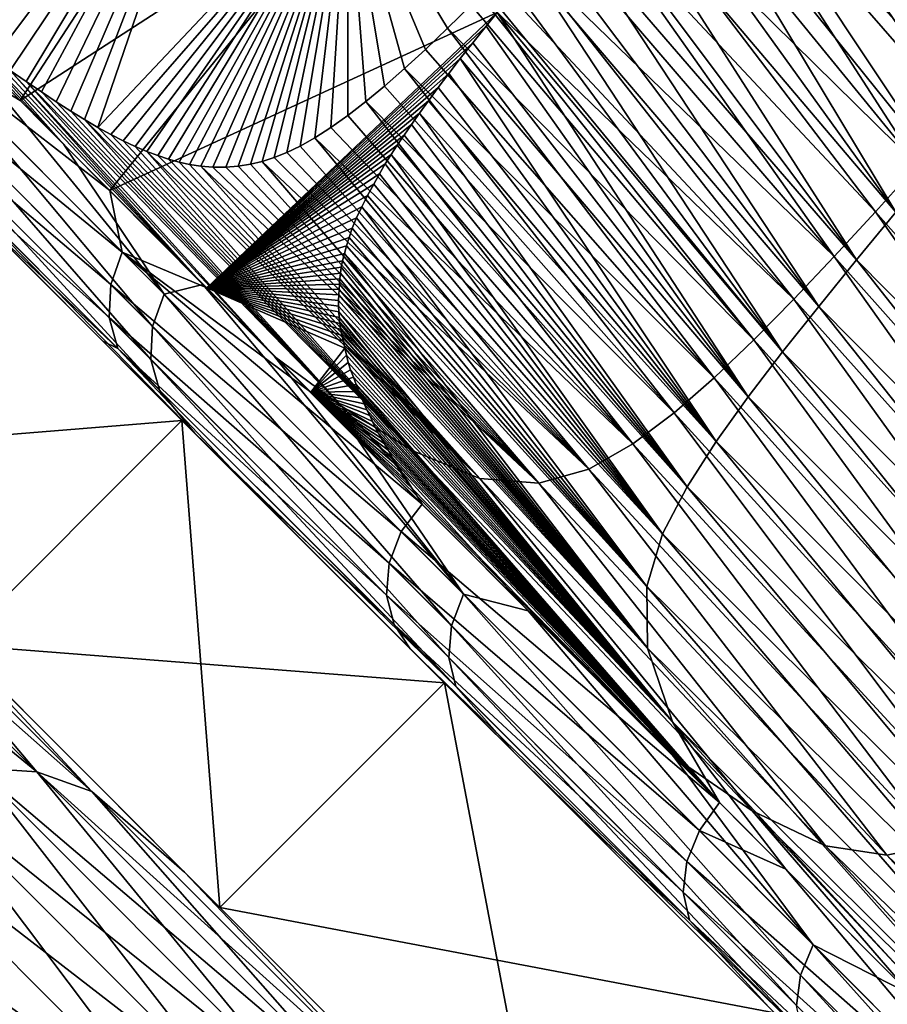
# Model space of a CAD drawing. Header units: metres. Extents: x -42 to 163, y -93 to 90.
# Tile 178 of 232: x 48.35 to 50.61, y 50.58 to 53.14. Entities that reach past the tile are written whole.
import ezdxf

# ---------------------------------------------------------------- set-up
doc = ezdxf.new("R2010")
doc.units = ezdxf.units.M
doc.layers.add('solid_500770_SW0001', color=7, linetype='CONTINUOUS')

msp = doc.modelspace()

# ---------------------------------------------------------------- linework, layer by layer
at = {"layer": 'solid_500770_SW0001'}
for points in [[(48.626926, 54.132664, 6.167136), (47.955746, 53.335155, 6.248568), (48.14883, 53.141293, 6.943874)], [(48.196075, 53.107204, 7.080703), (48.626926, 54.132664, 6.167136), (48.14883, 53.141293, 6.943874)], [(48.196075, 53.107204, 7.080703), (48.897724, 53.862049, 7.148263), (48.626926, 54.132664, 6.167136)], [(50.243298, 53.930901, -9.21601), (50.330818, 54.032917, -9.232261), (50.959389, 53.035015, -10.957453)], [(50.330818, 54.032917, -9.232261), (51.074516, 53.172268, -10.98075), (50.959389, 53.035015, -10.957453)], [(50.915588, 53.021175, 10.918392), (50.244858, 53.960011, 9.187172), (50.14772, 53.850735, 9.16561)], [(50.915588, 53.021175, 10.918392), (51.032253, 53.155079, 10.945775), (50.244858, 53.960011, 9.187172)], [(50.162704, 53.836792, -9.201814), (50.243298, 53.930901, -9.21601), (50.847427, 52.901215, -10.936235)], [(50.243298, 53.930901, -9.21601), (50.959389, 53.035015, -10.957453), (50.847427, 52.901215, -10.936235)], [(48.196075, 53.107204, 7.080703), (48.24184, 53.07436, 7.210086), (48.897724, 53.862049, 7.148263)], [(48.24184, 53.07436, 7.210086), (48.286007, 53.042877, 7.332103), (48.897724, 53.862049, 7.148263)], [(48.286007, 53.042877, 7.332103), (48.328781, 53.012749, 7.447495), (48.897724, 53.862049, 7.148263)], [(48.328781, 53.012749, 7.447495), (48.370167, 52.984024, 7.556533), (48.897724, 53.862049, 7.148263)], [(48.370167, 52.984024, 7.556533), (48.410206, 52.956692, 7.659614), (48.897724, 53.862049, 7.148263)], [(48.410206, 52.956692, 7.659614), (48.448967, 52.930935, 7.756853), (48.897724, 53.862049, 7.148263)], [(48.448967, 52.930935, 7.756853), (48.486423, 52.90686, 7.848304), (48.897724, 53.862049, 7.148263)], [(48.486423, 52.90686, 7.848304), (48.522511, 52.884689, 7.933809), (48.897724, 53.862049, 7.148263)], [(48.522511, 52.884689, 7.933809), (48.557278, 52.864422, 8.013669), (48.897724, 53.862049, 7.148263)], [(48.557278, 52.864422, 8.013669), (49.206818, 53.553181, 8.10267), (48.897724, 53.862049, 7.148263)], [(50.801495, 52.891468, 10.891844), (50.14772, 53.850735, 9.16561), (50.055561, 53.747765, 9.14519)], [(50.801495, 52.891468, 10.891844), (50.915588, 53.021175, 10.918392), (50.14772, 53.850735, 9.16561)], [(48.934681, 53.825119, -7.270049), (48.35495, 52.934338, -7.605365), (48.141678, 53.148464, -6.919215)], [(48.934681, 53.825119, -7.270049), (49.247208, 53.512817, -8.217343), (48.35495, 52.934338, -7.605365)], [(50.087746, 53.7491, -9.189326), (50.162704, 53.836792, -9.201814), (50.847427, 52.901215, -10.936235)], [(50.689869, 52.766064, 10.865971), (50.055561, 53.747765, 9.14519), (49.968098, 53.650806, 9.125771)], [(50.017967, 53.667278, -9.178409), (50.087746, 53.7491, -9.189326), (50.738686, 52.770809, -10.917245)], [(50.689869, 52.766064, 10.865971), (50.801495, 52.891468, 10.891844), (50.055561, 53.747765, 9.14519)], [(50.087746, 53.7491, -9.189326), (50.847427, 52.901215, -10.936235), (50.738686, 52.770809, -10.917245)], [(49.952751, 53.590645, -9.168866), (50.017967, 53.667278, -9.178409), (50.633221, 52.643715, -10.900653)], [(50.017967, 53.667278, -9.178409), (50.738686, 52.770809, -10.917245), (50.633221, 52.643715, -10.900653)], [(50.689869, 52.766064, 10.865971), (49.968098, 53.650806, 9.125771), (49.885059, 53.559555, 9.107229)], [(49.891724, 53.518715, -9.160608), (49.952751, 53.590645, -9.168866), (50.633221, 52.643715, -10.900653)], [(50.580582, 52.645103, 10.84056), (49.885059, 53.559555, 9.107229), (49.806095, 53.473728, 9.089305)], [(50.580582, 52.645103, 10.84056), (50.689869, 52.766064, 10.865971), (49.885059, 53.559555, 9.107229)], [(48.557278, 52.864422, 8.013669), (48.590748, 52.846096, 8.088074), (49.206818, 53.553181, 8.10267)], [(48.590748, 52.846096, 8.088074), (48.623001, 52.829636, 8.15741), (49.206818, 53.553181, 8.10267)], [(48.623001, 52.829636, 8.15741), (48.654095, 52.815029, 8.221941), (49.206818, 53.553181, 8.10267)], [(48.654095, 52.815029, 8.221941), (48.684269, 52.802135, 8.282332), (49.206818, 53.553181, 8.10267)], [(48.684269, 52.802135, 8.282332), (48.71331, 52.791039, 8.338288), (49.206818, 53.553181, 8.10267)], [(48.71331, 52.791039, 8.338288), (48.741146, 52.781776, 8.389772), (49.206818, 53.553181, 8.10267)], [(48.741146, 52.781776, 8.389772), (48.768383, 52.77412, 8.438027), (49.206818, 53.553181, 8.10267)], [(48.768383, 52.77412, 8.438027), (48.795944, 52.768085, 8.484405), (49.206818, 53.553181, 8.10267)], [(48.795944, 52.768085, 8.484405), (48.825253, 52.763554, 8.531089), (49.206818, 53.553181, 8.10267)], [(48.825253, 52.763554, 8.531089), (48.856606, 52.761139, 8.577755), (49.206818, 53.553181, 8.10267)], [(48.856606, 52.761139, 8.577755), (48.88982, 52.761044, 8.623928), (49.206818, 53.553181, 8.10267)], [(48.88982, 52.761044, 8.623928), (48.922565, 52.76368, 8.665951), (49.206818, 53.553181, 8.10267)], [(48.922565, 52.76368, 8.665951), (48.95451, 52.768768, 8.703798), (49.206818, 53.553181, 8.10267)], [(48.95451, 52.768768, 8.703798), (48.984867, 52.776054, 8.736764), (49.206818, 53.553181, 8.10267)], [(48.984867, 52.776054, 8.736764), (49.016026, 52.786015, 8.767627), (49.206818, 53.553181, 8.10267)], [(49.016026, 52.786015, 8.767627), (49.048569, 52.799038, 8.796785), (49.206818, 53.553181, 8.10267)], [(49.048569, 52.799038, 8.796785), (49.08382, 52.816074, 8.824996), (49.206818, 53.553181, 8.10267)], [(49.08382, 52.816074, 8.824996), (49.12196, 52.8377, 8.851915), (49.206818, 53.553181, 8.10267)], [(49.12196, 52.8377, 8.851915), (49.163265, 52.86438, 8.877487), (49.206818, 53.553181, 8.10267)], [(49.163265, 52.86438, 8.877487), (49.207333, 52.895718, 8.90171), (49.206818, 53.553181, 8.10267)], [(49.467331, 53.122711, 9.003095), (49.528149, 53.182709, 9.020655), (49.206818, 53.553181, 8.10267)], [(49.409702, 53.067699, 8.984951), (49.467331, 53.122711, 9.003095), (49.206818, 53.553181, 8.10267)], [(49.355087, 53.017567, 8.966022), (49.409702, 53.067699, 8.984951), (49.206818, 53.553181, 8.10267)], [(49.303257, 52.97229, 8.94593), (49.355087, 53.017567, 8.966022), (49.206818, 53.553181, 8.10267)], [(49.254074, 52.931728, 8.924558), (49.303257, 52.97229, 8.94593), (49.206818, 53.553181, 8.10267)], [(49.207333, 52.895718, 8.90171), (49.254074, 52.931728, 8.924558), (49.206818, 53.553181, 8.10267)], [(49.247208, 53.512817, -8.217343), (48.588039, 52.700321, -8.277996), (48.35495, 52.934338, -7.605365)], [(49.247208, 53.512817, -8.217343), (49.596165, 53.163788, -9.134916), (48.588039, 52.700321, -8.277996)], [(49.834621, 53.451172, -9.153564), (49.891724, 53.518715, -9.160608), (50.531197, 52.519764, -10.886821)], [(49.891724, 53.518715, -9.160608), (50.633221, 52.643715, -10.900653), (50.531197, 52.519764, -10.886821)], [(50.473423, 52.528828, 10.815214), (49.806095, 53.473728, 9.089305), (49.731075, 53.393211, 9.071885)], [(50.473423, 52.528828, 10.815214), (50.580582, 52.645103, 10.84056), (49.806095, 53.473728, 9.089305)], [(49.781521, 53.388023, -9.147762), (49.834621, 53.451172, -9.153564), (50.531197, 52.519764, -10.886821)], [(50.473423, 52.528828, 10.815214), (49.731075, 53.393211, 9.071885), (49.659939, 53.317955, 9.054862)], [(49.732208, 53.329029, -9.143106), (49.781521, 53.388023, -9.147762), (50.432835, 52.398735, -10.87621)], [(49.781521, 53.388023, -9.147762), (50.531197, 52.519764, -10.886821), (50.432835, 52.398735, -10.87621)], [(49.686382, 53.27396, -9.139369), (49.732208, 53.329029, -9.143106), (50.432835, 52.398735, -10.87621)], [(50.368122, 52.417549, 10.789441), (49.659939, 53.317955, 9.054862), (49.592354, 53.247829, 9.037842)], [(50.368122, 52.417549, 10.789441), (50.473423, 52.528828, 10.815214), (49.659939, 53.317955, 9.054862)], [(49.643764, 53.222294, -9.136685), (49.686382, 53.27396, -9.139369), (50.338581, 52.280155, -10.869727)], [(49.686382, 53.27396, -9.139369), (50.432835, 52.398735, -10.87621), (50.338581, 52.280155, -10.869727)], [(50.368122, 52.417549, 10.789441), (49.592354, 53.247829, 9.037842), (49.552414, 53.207123, 9.027296)], [(50.264107, 52.311893, 10.762108), (49.552414, 53.207123, 9.027296), (49.528149, 53.182709, 9.020655)], [(50.264107, 52.311893, 10.762108), (50.368122, 52.417549, 10.789441), (49.552414, 53.207123, 9.027296)], [(49.604164, 53.173676, -9.135125), (49.643764, 53.222294, -9.136685), (50.338581, 52.280155, -10.869727)], [(50.264107, 52.311893, 10.762108), (49.528149, 53.182709, 9.020655), (49.467331, 53.122711, 9.003095)], [(48.84037, 52.447006, -8.93537), (48.588039, 52.700321, -8.277996), (49.596165, 53.163788, -9.134916)], [(48.84037, 52.447006, -8.93537), (49.596165, 53.163788, -9.134916), (49.567219, 53.127792, -9.134483)], [(49.567219, 53.127792, -9.134483), (49.596165, 53.163788, -9.134916), (50.249207, 52.163219, -10.868868)], [(49.596165, 53.163788, -9.134916), (49.604164, 53.173676, -9.135125), (50.338581, 52.280155, -10.869727)], [(49.596165, 53.163788, -9.134916), (50.338581, 52.280155, -10.869727), (50.249207, 52.163219, -10.868868)], [(48.028316, 53.134304, -6.701698), (48.620716, 52.54015, -8.498755), (47.999157, 53.048256, -6.685558)], [(48.028316, 53.134304, -6.701698), (48.141678, 53.148464, -6.919215), (48.35495, 52.934338, -7.605365)], [(48.028316, 53.134304, -6.701698), (48.35495, 52.934338, -7.605365), (48.588039, 52.700321, -8.277996)], [(48.028316, 53.134304, -6.701698), (48.588039, 52.700321, -8.277996), (48.620716, 52.54015, -8.498755)], [(48.729725, 52.430729, 8.782233), (48.14883, 53.141293, 6.943874), (48.095943, 53.066315, 6.937353)], [(48.468323, 52.81974, 7.942596), (48.196075, 53.107204, 7.080703), (48.14883, 53.141293, 6.943874)], [(48.729725, 52.430729, 8.782233), (48.468323, 52.81974, 7.942596), (48.14883, 53.141293, 6.943874)], [(48.84037, 52.447006, -8.93537), (49.567219, 53.127792, -9.134483), (49.532768, 53.084496, -9.134675)], [(49.532768, 53.084496, -9.134675), (49.567219, 53.127792, -9.134483), (50.249207, 52.163219, -10.868868)], [(48.468323, 52.81974, 7.942596), (48.24184, 53.07436, 7.210086), (48.196075, 53.107204, 7.080703)], [(50.16058, 52.212715, 10.731651), (49.467331, 53.122711, 9.003095), (49.409702, 53.067699, 8.984951)], [(50.16058, 52.212715, 10.731651), (50.264107, 52.311893, 10.762108), (49.467331, 53.122711, 9.003095)], [(48.830654, 52.45575, 8.912253), (48.286007, 53.042877, 7.332103), (48.24184, 53.07436, 7.210086)], [(48.468323, 52.81974, 7.942596), (48.830654, 52.45575, 8.912253), (48.24184, 53.07436, 7.210086)], [(48.84037, 52.447006, -8.93537), (49.532768, 53.084496, -9.134675), (49.500328, 53.043537, -9.135273)], [(49.500328, 53.043537, -9.135273), (49.532768, 53.084496, -9.134675), (50.249207, 52.163219, -10.868868)], [(47.999157, 53.048256, -6.685558), (48.590553, 52.455761, -8.478216), (47.997036, 52.959568, -6.661001)], [(48.620716, 52.54015, -8.498755), (48.590553, 52.455761, -8.478216), (47.999157, 53.048256, -6.685558)], [(48.699375, 52.346558, 8.760964), (48.095943, 53.066315, 6.937353), (48.066696, 52.980385, 6.920618)], [(48.729725, 52.430729, 8.782233), (48.095943, 53.066315, 6.937353), (48.699375, 52.346558, 8.760964)], [(50.16058, 52.212715, 10.731651), (49.409702, 53.067699, 8.984951), (49.355087, 53.017567, 8.966022)], [(48.830654, 52.45575, 8.912253), (48.328781, 53.012749, 7.447495), (48.286007, 53.042877, 7.332103)], [(48.84037, 52.447006, -8.93537), (49.500328, 53.043537, -9.135273), (49.470211, 53.004826, -9.13677)], [(49.470211, 53.004826, -9.13677), (49.500328, 53.043537, -9.135273), (50.165794, 52.046917, -10.875622)], [(49.500328, 53.043537, -9.135273), (50.249207, 52.163219, -10.868868), (50.165794, 52.046917, -10.875622)], [(49.017132, 52.268517, 9.361201), (48.370167, 52.984024, 7.556533), (48.328781, 53.012749, 7.447495)], [(48.830654, 52.45575, 8.912253), (49.017132, 52.268517, 9.361201), (48.328781, 53.012749, 7.447495)], [(48.84037, 52.447006, -8.93537), (49.470211, 53.004826, -9.13677), (49.442741, 52.96817, -9.139775)], [(50.056412, 52.121471, 10.695586), (49.355087, 53.017567, 8.966022), (49.303257, 52.97229, 8.94593)], [(50.056412, 52.121471, 10.695586), (50.16058, 52.212715, 10.731651), (49.355087, 53.017567, 8.966022)], [(49.442741, 52.96817, -9.139775), (49.470211, 53.004826, -9.13677), (50.165794, 52.046917, -10.875622)], [(48.69503, 52.260761, 8.728776), (48.066696, 52.980385, 6.920618), (48.064419, 52.891933, 6.895174)], [(48.699375, 52.346558, 8.760964), (48.066696, 52.980385, 6.920618), (48.69503, 52.260761, 8.728776)], [(49.193874, 52.13763, 9.712121), (48.410206, 52.956692, 7.659614), (48.370167, 52.984024, 7.556533)], [(49.017132, 52.268517, 9.361201), (49.193874, 52.13763, 9.712121), (48.370167, 52.984024, 7.556533)], [(50.056412, 52.121471, 10.695586), (49.303257, 52.97229, 8.94593), (49.254074, 52.931728, 8.924558)], [(47.997036, 52.959568, -6.661001), (48.586506, 52.369579, -8.447106), (48.022152, 52.876266, -6.630246)], [(48.590553, 52.455761, -8.478216), (48.586506, 52.369579, -8.447106), (47.997036, 52.959568, -6.661001)], [(49.193874, 52.13763, 9.712121), (48.448967, 52.930935, 7.756853), (48.410206, 52.956692, 7.659614)], [(48.84037, 52.447006, -8.93537), (49.442741, 52.96817, -9.139775), (49.417374, 52.933891, -9.143173)], [(49.417374, 52.933891, -9.143173), (49.442741, 52.96817, -9.139775), (50.165794, 52.046917, -10.875622)], [(49.193874, 52.13763, 9.712121), (48.486423, 52.90686, 7.848304), (48.448967, 52.930935, 7.756853)], [(48.84037, 52.447006, -8.93537), (49.417374, 52.933891, -9.143173), (49.394001, 52.901978, -9.146801)], [(49.949337, 52.040813, 10.649242), (49.254074, 52.931728, 8.924558), (49.207333, 52.895718, 8.90171)], [(49.949337, 52.040813, 10.649242), (50.056412, 52.121471, 10.695586), (49.254074, 52.931728, 8.924558)], [(49.394001, 52.901978, -9.146801), (49.417374, 52.933891, -9.143173), (50.165794, 52.046917, -10.875622)], [(49.193874, 52.13763, 9.712121), (48.522511, 52.884689, 7.933809), (48.486423, 52.90686, 7.848304)], [(48.84037, 52.447006, -8.93537), (49.394001, 52.901978, -9.146801), (49.372948, 52.871971, -9.151562)], [(49.949337, 52.040813, 10.649242), (49.207333, 52.895718, 8.90171), (49.163265, 52.86438, 8.877487)], [(49.372948, 52.871971, -9.151562), (49.394001, 52.901978, -9.146801), (50.090637, 51.929283, -10.894008)], [(49.394001, 52.901978, -9.146801), (50.165794, 52.046917, -10.875622), (50.090637, 51.929283, -10.894008)], [(48.232742, 52.645199, -7.138043), (48.022152, 52.876266, -6.630246), (48.608944, 52.289341, -8.408219)], [(48.586506, 52.369579, -8.447106), (48.608944, 52.289341, -8.408219), (48.022152, 52.876266, -6.630246)], [(48.717075, 52.181046, 8.688561), (48.064419, 52.891933, 6.895174), (48.089329, 52.808937, 6.863314)], [(48.69503, 52.260761, 8.728776), (48.064419, 52.891933, 6.895174), (48.717075, 52.181046, 8.688561)], [(49.374973, 52.023945, 10.034629), (48.557278, 52.864422, 8.013669), (48.522511, 52.884689, 7.933809)], [(49.193874, 52.13763, 9.712121), (49.374973, 52.023945, 10.034629), (48.522511, 52.884689, 7.933809)], [(48.84037, 52.447006, -8.93537), (49.372948, 52.871971, -9.151562), (49.353863, 52.843945, -9.156882)], [(49.353863, 52.843945, -9.156882), (49.372948, 52.871971, -9.151562), (50.090637, 51.929283, -10.894008)], [(49.374973, 52.023945, 10.034629), (48.590748, 52.846096, 8.088074), (48.557278, 52.864422, 8.013669)], [(49.374973, 52.023945, 10.034629), (48.623001, 52.829636, 8.15741), (48.590748, 52.846096, 8.088074)], [(48.84037, 52.447006, -8.93537), (49.353863, 52.843945, -9.156882), (49.336277, 52.818333, -9.161644)], [(49.949337, 52.040813, 10.649242), (49.163265, 52.86438, 8.877487), (49.12196, 52.8377, 8.851915)], [(49.336277, 52.818333, -9.161644), (49.353863, 52.843945, -9.156882), (50.090637, 51.929283, -10.894008)], [(48.729725, 52.430729, 8.782233), (48.830654, 52.45575, 8.912253), (48.468323, 52.81974, 7.942596)], [(49.374973, 52.023945, 10.034629), (48.654095, 52.815029, 8.221941), (48.623001, 52.829636, 8.15741)], [(48.84037, 52.447006, -8.93537), (49.336277, 52.818333, -9.161644), (49.320045, 52.793701, -9.167199)], [(49.834728, 51.975025, 10.584132), (49.08382, 52.816074, 8.824996), (49.048569, 52.799038, 8.796785)], [(49.834728, 51.975025, 10.584132), (49.12196, 52.8377, 8.851915), (49.08382, 52.816074, 8.824996)], [(49.834728, 51.975025, 10.584132), (49.949337, 52.040813, 10.649242), (49.12196, 52.8377, 8.851915)], [(49.320045, 52.793701, -9.167199), (49.336277, 52.818333, -9.161644), (50.090637, 51.929283, -10.894008)], [(48.808758, 52.069183, 8.76002), (48.717075, 52.181046, 8.688561), (48.089329, 52.808937, 6.863314)], [(48.808758, 52.069183, 8.76002), (48.089329, 52.808937, 6.863314), (48.137806, 52.740135, 6.825847)], [(49.374973, 52.023945, 10.034629), (48.684269, 52.802135, 8.282332), (48.654095, 52.815029, 8.221941)], [(49.550808, 51.950855, 10.299396), (48.71331, 52.791039, 8.338288), (48.684269, 52.802135, 8.282332)], [(49.374973, 52.023945, 10.034629), (49.550808, 51.950855, 10.299396), (48.684269, 52.802135, 8.282332)], [(49.550808, 51.950855, 10.299396), (48.741146, 52.781776, 8.389772), (48.71331, 52.791039, 8.338288)], [(48.84037, 52.447006, -8.93537), (49.320045, 52.793701, -9.167199), (49.305119, 52.769596, -9.17397)], [(49.834728, 51.975025, 10.584132), (49.048569, 52.799038, 8.796785), (49.016026, 52.786015, 8.767627)], [(49.305119, 52.769596, -9.17397), (49.320045, 52.793701, -9.167199), (50.026756, 51.806328, -10.930771)], [(49.320045, 52.793701, -9.167199), (50.090637, 51.929283, -10.894008), (50.026756, 51.806328, -10.930771)], [(49.550808, 51.950855, 10.299396), (48.768383, 52.77412, 8.438027), (48.741146, 52.781776, 8.389772)], [(49.550808, 51.950855, 10.299396), (48.795944, 52.768085, 8.484405), (48.768383, 52.77412, 8.438027)], [(49.550808, 51.950855, 10.299396), (48.825253, 52.763554, 8.531089), (48.795944, 52.768085, 8.484405)], [(48.84037, 52.447006, -8.93537), (49.305119, 52.769596, -9.17397), (49.290104, 52.744007, -9.18233)], [(49.704651, 51.938595, 10.477262), (48.95451, 52.768768, 8.703798), (48.922565, 52.76368, 8.665951)], [(49.704651, 51.938595, 10.477262), (48.984867, 52.776054, 8.736764), (48.95451, 52.768768, 8.703798)], [(49.834728, 51.975025, 10.584132), (49.016026, 52.786015, 8.767627), (48.984867, 52.776054, 8.736764)], [(49.704651, 51.938595, 10.477262), (49.834728, 51.975025, 10.584132), (48.984867, 52.776054, 8.736764)], [(49.290104, 52.744007, -9.18233), (49.305119, 52.769596, -9.17397), (50.026756, 51.806328, -10.930771)], [(51.471455, 51.638306, 12.45135), (50.689869, 52.766064, 10.865971), (50.580582, 52.645103, 10.84056)], [(48.775917, 52.102024, 6.392742), (48.808758, 52.069183, 8.76002), (48.137806, 52.740135, 6.825847)], [(48.279266, 52.598675, 4.323665), (48.775917, 52.102024, 6.392742), (48.137806, 52.740135, 6.825847)], [(49.704651, 51.938595, 10.477262), (48.856606, 52.761139, 8.577755), (48.825253, 52.763554, 8.531089)], [(49.550808, 51.950855, 10.299396), (49.704651, 51.938595, 10.477262), (48.825253, 52.763554, 8.531089)], [(48.84037, 52.447006, -8.93537), (49.290104, 52.744007, -9.18233), (49.274944, 52.716908, -9.192223)], [(49.704651, 51.938595, 10.477262), (48.88982, 52.761044, 8.623928), (48.856606, 52.761139, 8.577755)], [(49.704651, 51.938595, 10.477262), (48.922565, 52.76368, 8.665951), (48.88982, 52.761044, 8.623928)], [(49.274944, 52.716908, -9.192223), (49.290104, 52.744007, -9.18233), (50.026756, 51.806328, -10.930771)], [(48.84037, 52.447006, -8.93537), (49.274944, 52.716908, -9.192223), (49.259018, 52.687702, -9.203504)], [(49.259018, 52.687702, -9.203504), (49.274944, 52.716908, -9.192223), (50.026756, 51.806328, -10.930771)], [(48.620716, 52.54015, -8.498755), (48.588039, 52.700321, -8.277996), (48.84037, 52.447006, -8.93537)], [(48.84037, 52.447006, -8.93537), (49.259018, 52.687702, -9.203504), (49.243828, 52.658199, -9.216158)], [(49.243828, 52.658199, -9.216158), (49.259018, 52.687702, -9.203504), (50.026756, 51.806328, -10.930771)], [(48.570019, 52.307922, -8.136112), (48.232742, 52.645199, -7.138043), (48.608944, 52.289341, -8.408219)], [(48.279266, 52.598675, -4.323665), (48.232742, 52.645199, -7.138043), (48.570019, 52.307922, -8.136112)], [(48.84037, 52.447006, -8.93537), (49.243828, 52.658199, -9.216158), (49.23016, 52.629292, -9.230205)], [(49.23016, 52.629292, -9.230205), (49.243828, 52.658199, -9.216158), (49.985542, 51.670002, -11.003319)], [(49.243828, 52.658199, -9.216158), (50.026756, 51.806328, -10.930771), (49.985542, 51.670002, -11.003319)], [(51.366798, 51.52449, 12.426135), (50.580582, 52.645103, 10.84056), (50.473423, 52.528828, 10.815214)], [(50.531197, 52.519764, -10.886821), (50.633221, 52.643715, -10.900653), (51.474319, 51.566864, -12.4974)], [(51.366798, 51.52449, 12.426135), (51.471455, 51.638306, 12.45135), (50.580582, 52.645103, 10.84056)], [(48.84037, 52.447006, -8.93537), (49.23016, 52.629292, -9.230205), (49.219135, 52.602673, -9.245197)], [(49.219135, 52.602673, -9.245197), (49.23016, 52.629292, -9.230205), (49.985542, 51.670002, -11.003319)], [(47.694897, 52.014324, -4.323624), (48.279266, 52.598675, -4.323665), (48.775917, 52.102024, -6.392742)], [(48.191566, 51.517658, 6.392773), (48.775917, 52.102024, 6.392742), (48.279266, 52.598675, 4.323665)], [(48.775917, 52.102024, -6.392742), (48.279266, 52.598675, -4.323665), (48.570019, 52.307922, -8.136112)], [(48.84037, 52.447006, -8.93537), (49.219135, 52.602673, -9.245197), (49.210678, 52.578434, -9.260917)], [(49.210678, 52.578434, -9.260917), (49.219135, 52.602673, -9.245197), (49.985542, 51.670002, -11.003319)], [(48.84037, 52.447006, -8.93537), (49.210678, 52.578434, -9.260917), (49.203899, 52.556347, -9.276435)], [(49.203899, 52.556347, -9.276435), (49.210678, 52.578434, -9.260917), (49.985542, 51.670002, -11.003319)], [(48.620716, 52.54015, -8.498755), (49.346363, 51.812393, -10.187615), (48.590553, 52.455761, -8.478216)], [(48.620716, 52.54015, -8.498755), (49.111183, 52.17514, -9.575836), (49.400818, 51.883892, -10.201099)], [(48.620716, 52.54015, -8.498755), (49.400818, 51.883892, -10.201099), (49.346363, 51.812393, -10.187615)], [(48.620716, 52.54015, -8.498755), (48.84037, 52.447006, -8.93537), (49.111183, 52.17514, -9.575836)], [(48.84037, 52.447006, -8.93537), (49.203899, 52.556347, -9.276435), (49.198513, 52.536152, -9.291659)], [(48.84037, 52.447006, -8.93537), (49.198513, 52.536152, -9.291659), (49.194088, 52.517609, -9.306307)], [(49.194088, 52.517609, -9.306307), (49.198513, 52.536152, -9.291659), (49.987446, 51.509045, -11.139227)], [(49.198513, 52.536152, -9.291659), (49.203899, 52.556347, -9.276435), (49.985542, 51.670002, -11.003319)], [(49.198513, 52.536152, -9.291659), (49.985542, 51.670002, -11.003319), (49.987446, 51.509045, -11.139227)], [(48.84037, 52.447006, -8.93537), (49.194088, 52.517609, -9.306307), (49.190666, 52.500595, -9.320539)], [(49.190666, 52.500595, -9.320539), (49.194088, 52.517609, -9.306307), (49.987446, 51.509045, -11.139227)], [(51.264038, 51.416065, 12.400816), (50.473423, 52.528828, 10.815214), (50.368122, 52.417549, 10.789441)], [(50.432835, 52.398735, -10.87621), (50.531197, 52.519764, -10.886821), (51.377346, 51.445839, -12.483914)], [(51.264038, 51.416065, 12.400816), (51.366798, 51.52449, 12.426135), (50.473423, 52.528828, 10.815214)], [(50.531197, 52.519764, -10.886821), (51.474319, 51.566864, -12.4974), (51.377346, 51.445839, -12.483914)], [(48.84037, 52.447006, -8.93537), (49.190666, 52.500595, -9.320539), (49.18821, 52.485035, -9.334398)], [(48.84037, 52.447006, -8.93537), (49.18821, 52.485035, -9.334398), (49.186871, 52.4706, -9.348418)], [(49.186871, 52.4706, -9.348418), (49.18821, 52.485035, -9.334398), (49.987446, 51.509045, -11.139227)], [(49.18821, 52.485035, -9.334398), (49.190666, 52.500595, -9.320539), (49.987446, 51.509045, -11.139227)], [(48.84037, 52.447006, -8.93537), (49.186871, 52.4706, -9.348418), (49.186176, 52.456848, -9.362489)], [(48.84037, 52.447006, -8.93537), (49.186176, 52.456848, -9.362489), (49.185287, 52.443001, -9.376403)], [(49.185287, 52.443001, -9.376403), (49.186176, 52.456848, -9.362489), (49.987446, 51.509045, -11.139227)], [(49.186176, 52.456848, -9.362489), (49.186871, 52.4706, -9.348418), (49.987446, 51.509045, -11.139227)], [(48.590553, 52.455761, -8.478216), (49.314938, 51.730026, -10.162887), (48.586506, 52.369579, -8.447106)], [(48.590553, 52.455761, -8.478216), (49.346363, 51.812393, -10.187615), (49.314938, 51.730026, -10.162887)], [(49.508991, 51.649612, 10.515097), (48.830654, 52.45575, 8.912253), (48.729725, 52.430729, 8.782233)], [(49.508991, 51.649612, 10.515097), (49.017132, 52.268517, 9.361201), (48.830654, 52.45575, 8.912253)], [(48.84037, 52.447006, -8.93537), (49.185287, 52.443001, -9.376403), (49.184368, 52.428883, -9.390549)], [(48.84037, 52.447006, -8.93537), (49.184368, 52.428883, -9.390549), (49.183357, 52.414337, -9.405036)], [(48.84037, 52.447006, -8.93537), (49.183357, 52.414337, -9.405036), (49.183289, 52.399704, -9.420755)], [(48.84037, 52.447006, -8.93537), (49.183289, 52.399704, -9.420755), (49.184029, 52.384926, -9.437603)], [(48.84037, 52.447006, -8.93537), (49.184029, 52.384926, -9.437603), (49.18512, 52.369793, -9.455228)], [(48.84037, 52.447006, -8.93537), (49.18512, 52.369793, -9.455228), (49.186752, 52.354439, -9.47372)], [(48.84037, 52.447006, -8.93537), (49.186752, 52.354439, -9.47372), (49.188992, 52.33894, -9.493059)], [(48.84037, 52.447006, -8.93537), (49.188992, 52.33894, -9.493059), (49.19212, 52.323277, -9.513607)], [(48.84037, 52.447006, -8.93537), (49.19212, 52.323277, -9.513607), (49.196045, 52.307297, -9.5354)], [(48.84037, 52.447006, -8.93537), (49.196045, 52.307297, -9.5354), (49.199821, 52.28994, -9.558414)], [(49.111183, 52.17514, -9.575836), (48.84037, 52.447006, -8.93537), (49.199821, 52.28994, -9.558414)], [(49.184368, 52.428883, -9.390549), (49.185287, 52.443001, -9.376403), (49.987446, 51.509045, -11.139227)], [(48.729725, 52.430729, 8.782233), (48.699375, 52.346558, 8.760964), (49.477188, 51.567577, 10.489531)], [(49.508991, 51.649612, 10.515097), (48.729725, 52.430729, 8.782233), (49.477188, 51.567577, 10.489531)], [(49.183289, 52.399704, -9.420755), (49.183357, 52.414337, -9.405036), (49.987446, 51.509045, -11.139227)], [(49.183357, 52.414337, -9.405036), (49.184368, 52.428883, -9.390549), (49.987446, 51.509045, -11.139227)], [(51.162567, 51.313732, 12.374435), (50.368122, 52.417549, 10.789441), (50.264107, 52.311893, 10.762108)], [(51.162567, 51.313732, 12.374435), (51.264038, 51.416065, 12.400816), (50.368122, 52.417549, 10.789441)], [(49.184029, 52.384926, -9.437603), (49.183289, 52.399704, -9.420755), (49.987446, 51.509045, -11.139227)], [(49.184029, 52.384926, -9.437603), (49.987446, 51.509045, -11.139227), (50.052238, 51.317616, -11.357811)], [(49.18512, 52.369793, -9.455228), (49.184029, 52.384926, -9.437603), (50.052238, 51.317616, -11.357811)], [(50.338581, 52.280155, -10.869727), (50.432835, 52.398735, -10.87621), (51.284569, 51.327774, -12.473896)], [(50.432835, 52.398735, -10.87621), (51.377346, 51.445839, -12.483914), (51.284569, 51.327774, -12.473896)], [(48.586506, 52.369579, -8.447106), (49.314938, 51.730026, -10.162887), (49.308537, 51.646896, -10.125639)], [(48.586506, 52.369579, -8.447106), (49.308537, 51.646896, -10.125639), (48.608944, 52.289341, -8.408219)], [(49.186752, 52.354439, -9.47372), (49.18512, 52.369793, -9.455228), (50.052238, 51.317616, -11.357811)], [(49.188992, 52.33894, -9.493059), (49.186752, 52.354439, -9.47372), (50.052238, 51.317616, -11.357811)], [(48.699375, 52.346558, 8.760964), (48.69503, 52.260761, 8.728776), (49.470245, 51.484978, 10.451022)], [(49.477188, 51.567577, 10.489531), (48.699375, 52.346558, 8.760964), (49.470245, 51.484978, 10.451022)], [(49.19212, 52.323277, -9.513607), (49.188992, 52.33894, -9.493059), (50.052238, 51.317616, -11.357811)], [(48.950031, 51.927906, -9.101491), (48.570019, 52.307922, -8.136112), (48.608944, 52.289341, -8.408219)], [(48.775917, 52.102024, -6.392742), (48.570019, 52.307922, -8.136112), (48.950031, 51.927906, -9.101491)], [(49.196045, 52.307297, -9.5354), (49.19212, 52.323277, -9.513607), (50.052238, 51.317616, -11.357811)], [(49.199821, 52.28994, -9.558414), (49.196045, 52.307297, -9.5354), (50.052238, 51.317616, -11.357811)], [(51.061512, 51.218483, 12.345593), (50.264107, 52.311893, 10.762108), (50.16058, 52.212715, 10.731651)], [(51.061512, 51.218483, 12.345593), (51.162567, 51.313732, 12.374435), (50.264107, 52.311893, 10.762108)], [(48.608944, 52.289341, -8.408219), (49.308537, 51.646896, -10.125639), (49.327728, 51.570389, -10.079185)], [(48.950031, 51.927906, -9.101491), (48.608944, 52.289341, -8.408219), (49.327728, 51.570389, -10.079185)], [(49.111183, 52.17514, -9.575836), (49.199821, 52.28994, -9.558414), (49.203964, 52.271687, -9.582748)], [(49.203964, 52.271687, -9.582748), (49.199821, 52.28994, -9.558414), (50.052238, 51.317616, -11.357811)], [(50.249207, 52.163219, -10.868868), (50.338581, 52.280155, -10.869727), (51.196789, 51.211922, -12.468513)], [(50.338581, 52.280155, -10.869727), (51.284569, 51.327774, -12.473896), (51.196789, 51.211922, -12.468513)], [(48.69503, 52.260761, 8.728776), (48.717075, 52.181046, 8.688561), (49.488789, 51.409176, 10.403005)], [(49.470245, 51.484978, 10.451022), (48.69503, 52.260761, 8.728776), (49.488789, 51.409176, 10.403005)], [(49.234062, 52.05085, 9.848722), (49.193874, 52.13763, 9.712121), (49.017132, 52.268517, 9.361201)], [(49.508991, 51.649612, 10.515097), (49.234062, 52.05085, 9.848722), (49.017132, 52.268517, 9.361201)], [(49.111183, 52.17514, -9.575836), (49.203964, 52.271687, -9.582748), (49.20887, 52.252827, -9.608558)], [(49.111183, 52.17514, -9.575836), (49.20887, 52.252827, -9.608558), (49.214832, 52.233776, -9.63573)], [(49.20887, 52.252827, -9.608558), (49.203964, 52.271687, -9.582748), (50.052238, 51.317616, -11.357811)], [(49.214832, 52.233776, -9.63573), (49.20887, 52.252827, -9.608558), (50.052238, 51.317616, -11.357811)], [(49.111183, 52.17514, -9.575836), (49.214832, 52.233776, -9.63573), (49.221905, 52.214661, -9.664176)], [(49.221905, 52.214661, -9.664176), (49.214832, 52.233776, -9.63573), (50.052238, 51.317616, -11.357811)], [(49.111183, 52.17514, -9.575836), (49.221905, 52.214661, -9.664176), (49.229008, 52.195805, -9.69228)], [(49.229008, 52.195805, -9.69228), (49.221905, 52.214661, -9.664176), (50.052238, 51.317616, -11.357811)], [(50.959641, 51.131866, 12.312188), (50.16058, 52.212715, 10.731651), (50.056412, 52.121471, 10.695586)], [(50.959641, 51.131866, 12.312188), (51.061512, 51.218483, 12.345593), (50.16058, 52.212715, 10.731651)], [(48.808758, 52.069183, 8.76002), (49.488789, 51.409176, 10.403005), (48.717075, 52.181046, 8.688561)], [(49.111183, 52.17514, -9.575836), (49.229008, 52.195805, -9.69228), (49.236092, 52.177563, -9.719613)], [(49.111183, 52.17514, -9.575836), (49.236092, 52.177563, -9.719613), (49.242752, 52.160831, -9.74478)], [(49.111183, 52.17514, -9.575836), (49.387878, 51.904442, -10.166835), (49.400818, 51.883892, -10.201099)], [(49.111183, 52.17514, -9.575836), (49.242752, 52.160831, -9.74478), (49.249748, 52.144928, -9.76939)], [(49.111183, 52.17514, -9.575836), (49.249748, 52.144928, -9.76939), (49.257435, 52.129662, -9.794056)], [(49.111183, 52.17514, -9.575836), (49.257435, 52.129662, -9.794056), (49.264755, 52.11441, -9.818203)], [(49.111183, 52.17514, -9.575836), (49.264755, 52.11441, -9.818203), (49.271801, 52.099239, -9.841867)], [(49.111183, 52.17514, -9.575836), (49.271801, 52.099239, -9.841867), (49.278786, 52.084412, -9.865032)], [(49.111183, 52.17514, -9.575836), (49.278786, 52.084412, -9.865032), (49.286179, 52.069889, -9.888275)], [(49.111183, 52.17514, -9.575836), (49.286179, 52.069889, -9.888275), (49.294403, 52.055878, -9.91186)], [(49.111183, 52.17514, -9.575836), (49.294403, 52.055878, -9.91186), (49.303207, 52.040829, -9.937077)], [(49.111183, 52.17514, -9.575836), (49.303207, 52.040829, -9.937077), (49.312607, 52.024479, -9.964182)], [(49.111183, 52.17514, -9.575836), (49.312607, 52.024479, -9.964182), (49.322628, 52.006092, -9.993922)], [(49.111183, 52.17514, -9.575836), (49.322628, 52.006092, -9.993922), (49.333725, 51.986351, -10.026096)], [(49.111183, 52.17514, -9.575836), (49.333725, 51.986351, -10.026096), (49.346664, 51.965828, -10.060934)], [(49.111183, 52.17514, -9.575836), (49.346664, 51.965828, -10.060934), (49.360447, 51.94508, -10.096743)], [(49.111183, 52.17514, -9.575836), (49.360447, 51.94508, -10.096743), (49.374798, 51.924324, -10.133004)], [(49.111183, 52.17514, -9.575836), (49.374798, 51.924324, -10.133004), (49.387878, 51.904442, -10.166835)], [(49.229008, 52.195805, -9.69228), (50.052238, 51.317616, -11.357811), (50.175053, 51.107162, -11.637237)], [(49.236092, 52.177563, -9.719613), (49.229008, 52.195805, -9.69228), (50.175053, 51.107162, -11.637237)], [(49.242752, 52.160831, -9.74478), (49.236092, 52.177563, -9.719613), (50.175053, 51.107162, -11.637237)], [(49.249748, 52.144928, -9.76939), (49.242752, 52.160831, -9.74478), (50.175053, 51.107162, -11.637237)], [(50.165794, 52.046917, -10.875622), (50.249207, 52.163219, -10.868868), (51.114998, 51.097336, -12.469221)], [(50.249207, 52.163219, -10.868868), (51.196789, 51.211922, -12.468513), (51.114998, 51.097336, -12.469221)], [(50.055943, 51.226292, 11.435578), (49.374973, 52.023945, 10.034629), (49.193874, 52.13763, 9.712121)], [(49.676586, 51.606766, 10.748053), (49.193874, 52.13763, 9.712121), (49.234062, 52.05085, 9.848722)], [(49.676586, 51.606766, 10.748053), (50.055943, 51.226292, 11.435578), (49.193874, 52.13763, 9.712121)], [(49.257435, 52.129662, -9.794056), (49.249748, 52.144928, -9.76939), (50.175053, 51.107162, -11.637237)], [(49.264755, 52.11441, -9.818203), (49.257435, 52.129662, -9.794056), (50.175053, 51.107162, -11.637237)], [(47.694897, 52.014324, -4.323624), (48.775917, 52.102024, -6.392742), (48.191566, 51.517658, -6.392773)], [(48.191566, 51.517658, 6.392773), (48.874897, 50.834328, 8.352391), (48.775917, 52.102024, 6.392742)], [(48.191566, 51.517658, -6.392773), (48.775917, 52.102024, -6.392742), (49.459251, 51.41869, -8.352382)], [(48.775917, 52.102024, -6.392742), (48.950031, 51.927906, -9.101491), (49.370102, 51.507839, -10.027632)], [(49.459251, 51.41869, -8.352382), (48.775917, 52.102024, -6.392742), (49.370102, 51.507839, -10.027632)], [(48.775917, 52.102024, 6.392742), (49.459251, 51.41869, 8.352382), (48.808758, 52.069183, 8.76002)], [(48.874897, 50.834328, 8.352391), (49.459251, 51.41869, 8.352382), (48.775917, 52.102024, 6.392742)], [(49.271801, 52.099239, -9.841867), (49.264755, 52.11441, -9.818203), (50.175053, 51.107162, -11.637237)], [(49.278786, 52.084412, -9.865032), (49.271801, 52.099239, -9.841867), (50.175053, 51.107162, -11.637237)], [(50.854519, 51.056828, 12.270165), (50.056412, 52.121471, 10.695586), (49.949337, 52.040813, 10.649242)], [(50.854519, 51.056828, 12.270165), (50.959641, 51.131866, 12.312188), (50.056412, 52.121471, 10.695586)], [(49.286179, 52.069889, -9.888275), (49.278786, 52.084412, -9.865032), (50.175053, 51.107162, -11.637237)], [(48.808758, 52.069183, 8.76002), (49.641903, 51.236038, 10.566184), (49.488789, 51.409176, 10.403005)], [(49.459251, 51.41869, 8.352382), (49.641903, 51.236038, 10.566184), (48.808758, 52.069183, 8.76002)], [(49.508991, 51.649612, 10.515097), (49.676586, 51.606766, 10.748053), (49.234062, 52.05085, 9.848722)], [(49.294403, 52.055878, -9.91186), (49.286179, 52.069889, -9.888275), (50.175053, 51.107162, -11.637237)], [(49.303207, 52.040829, -9.937077), (49.294403, 52.055878, -9.91186), (50.175053, 51.107162, -11.637237)], [(50.090637, 51.929283, -10.894008), (50.165794, 52.046917, -10.875622), (51.041134, 50.982433, -12.478635)], [(50.165794, 52.046917, -10.875622), (51.114998, 51.097336, -12.469221), (51.041134, 50.982433, -12.478635)], [(49.312607, 52.024479, -9.964182), (49.303207, 52.040829, -9.937077), (50.175053, 51.107162, -11.637237)], [(49.322628, 52.006092, -9.993922), (49.312607, 52.024479, -9.964182), (50.175053, 51.107162, -11.637237)], [(50.259514, 51.085667, 11.729148), (49.550808, 51.950855, 10.299396), (49.374973, 52.023945, 10.034629)], [(50.055943, 51.226292, 11.435578), (50.259514, 51.085667, 11.729148), (49.374973, 52.023945, 10.034629)], [(50.74123, 50.997929, 12.212444), (49.949337, 52.040813, 10.649242), (49.834728, 51.975025, 10.584132)], [(50.74123, 50.997929, 12.212444), (50.854519, 51.056828, 12.270165), (49.949337, 52.040813, 10.649242)], [(49.374798, 51.924324, -10.133004), (49.322628, 52.006092, -9.993922), (50.175053, 51.107162, -11.637237)], [(49.374798, 51.924324, -10.133004), (49.333725, 51.986351, -10.026096), (49.322628, 52.006092, -9.993922)], [(49.374798, 51.924324, -10.133004), (49.346664, 51.965828, -10.060934), (49.333725, 51.986351, -10.026096)], [(50.610264, 50.97007, 12.119378), (49.834728, 51.975025, 10.584132), (49.704651, 51.938595, 10.477262)], [(50.610264, 50.97007, 12.119378), (50.74123, 50.997929, 12.212444), (49.834728, 51.975025, 10.584132)], [(49.374798, 51.924324, -10.133004), (49.360447, 51.94508, -10.096743), (49.346664, 51.965828, -10.060934)], [(50.450275, 50.994469, 11.964052), (49.704651, 51.938595, 10.477262), (49.550808, 51.950855, 10.299396)], [(50.259514, 51.085667, 11.729148), (50.450275, 50.994469, 11.964052), (49.550808, 51.950855, 10.299396)], [(48.950031, 51.927906, -9.101491), (49.327728, 51.570389, -10.079185), (49.370102, 51.507839, -10.027632)], [(49.387878, 51.904442, -10.166835), (49.374798, 51.924324, -10.133004), (50.175053, 51.107162, -11.637237)], [(50.450275, 50.994469, 11.964052), (50.610264, 50.97007, 12.119378), (49.704651, 51.938595, 10.477262)], [(50.026756, 51.806328, -10.930771), (50.090637, 51.929283, -10.894008), (50.978325, 50.86409, -12.50146)], [(50.090637, 51.929283, -10.894008), (51.041134, 50.982433, -12.478635), (50.978325, 50.86409, -12.50146)], [(49.387878, 51.904442, -10.166835), (50.175053, 51.107162, -11.637237), (49.400818, 51.883892, -10.201099)], [(49.346363, 51.812393, -10.187615), (49.400818, 51.883892, -10.201099), (50.175053, 51.107162, -11.637237)], [(48.398354, 51.187592, -8.275876), (48.24173, 51.197914, -8.340775), (47.587132, 51.852512, -6.373473)], [(47.748852, 51.837097, -6.323882), (48.398354, 51.187592, -8.275876), (47.587132, 51.852512, -6.373473)], [(48.398354, 51.187592, 8.275876), (47.748852, 51.837097, 6.323882), (48.24173, 51.197914, 8.340775)], [(47.897991, 51.779911, 6.266118), (47.748852, 51.837097, 6.323882), (48.398354, 51.187592, 8.275876)], [(48.541561, 51.136337, -8.200282), (48.398354, 51.187592, -8.275876), (47.748852, 51.837097, -6.323882)], [(47.897991, 51.779911, -6.266118), (48.541561, 51.136337, -8.200282), (47.748852, 51.837097, -6.323882)], [(49.346363, 51.812393, -10.187615), (50.122406, 51.034534, -11.625201), (49.314938, 51.730026, -10.162887)], [(49.346363, 51.812393, -10.187615), (50.175053, 51.107162, -11.637237), (50.122406, 51.034534, -11.625201)], [(49.985542, 51.670002, -11.003319), (50.026756, 51.806328, -10.930771), (50.932922, 50.735958, -12.547047)], [(50.026756, 51.806328, -10.930771), (50.978325, 50.86409, -12.50146), (50.932922, 50.735958, -12.547047)], [(47.897991, 51.779911, -6.266118), (48.093468, 51.615753, -6.445892), (48.541561, 51.136337, -8.200282)], [(48.541561, 51.136337, 8.200282), (48.093468, 51.615753, 6.445892), (47.897991, 51.779911, 6.266118)], [(48.541561, 51.136337, 8.200282), (47.897991, 51.779911, 6.266118), (48.398354, 51.187592, 8.275876)], [(49.314938, 51.730026, -10.162887), (50.089508, 50.954296, -11.596873), (49.308537, 51.646896, -10.125639)], [(50.122406, 51.034534, -11.625201), (50.089508, 50.954296, -11.596873), (49.314938, 51.730026, -10.162887)], [(49.985542, 51.670002, -11.003319), (50.932922, 50.735958, -12.547047), (50.924351, 50.585453, -12.637582)], [(49.987446, 51.509045, -11.139227), (49.985542, 51.670002, -11.003319), (50.924351, 50.585453, -12.637582)], [(49.308537, 51.646896, -10.125639), (50.080532, 50.874325, -11.554397), (49.327728, 51.570389, -10.079185)], [(50.089508, 50.954296, -11.596873), (50.080532, 50.874325, -11.554397), (49.308537, 51.646896, -10.125639)], [(49.508991, 51.649612, 10.515097), (49.477188, 51.567577, 10.489531), (50.385426, 50.657948, 12.075183)], [(50.418945, 50.737465, 12.104747), (49.676586, 51.606766, 10.748053), (49.508991, 51.649612, 10.515097)], [(50.418945, 50.737465, 12.104747), (49.508991, 51.649612, 10.515097), (50.385426, 50.657948, 12.075183)], [(48.093468, 51.615753, 6.445892), (48.874897, 50.834328, 8.352391), (48.191566, 51.517658, 6.392773)], [(48.093468, 51.615753, 6.445892), (48.782764, 50.926456, 8.423727), (48.874897, 50.834328, 8.352391)], [(48.874897, 50.834328, -8.352391), (48.782764, 50.926456, -8.423727), (48.093468, 51.615753, -6.445892)], [(48.541561, 51.136337, -8.200282), (48.093468, 51.615753, -6.445892), (48.782764, 50.926456, -8.423727)], [(48.191566, 51.517658, -6.392773), (48.874897, 50.834328, -8.352391), (48.093468, 51.615753, -6.445892)], [(48.541561, 51.136337, 8.200282), (48.782764, 50.926456, 8.423727), (48.093468, 51.615753, 6.445892)], [(50.418945, 50.737465, 12.104747), (50.055943, 51.226292, 11.435578), (49.676586, 51.606766, 10.748053)], [(49.370102, 51.507839, -10.027632), (49.327728, 51.570389, -10.079185), (50.096264, 50.801685, -11.501526)], [(50.080532, 50.874325, -11.554397), (50.096264, 50.801685, -11.501526), (49.327728, 51.570389, -10.079185)], [(49.477188, 51.567577, 10.489531), (49.470245, 51.484978, 10.451022), (50.375465, 50.579082, 12.030897)], [(50.385426, 50.657948, 12.075183), (49.477188, 51.567577, 10.489531), (50.375465, 50.579082, 12.030897)], [(48.191566, 51.517658, -6.392773), (49.459251, 51.41869, -8.352382), (48.874897, 50.834328, -8.352391)], [(49.987446, 51.509045, -11.139227), (50.924351, 50.585453, -12.637582), (50.975449, 50.400105, -12.796535)], [(50.052238, 51.317616, -11.357811), (49.987446, 51.509045, -11.139227), (50.975449, 50.400105, -12.796535)], [(49.817154, 51.060787, -10.89123), (49.370102, 51.507839, -10.027632), (50.096264, 50.801685, -11.501526)], [(49.459251, 51.41869, -8.352382), (49.370102, 51.507839, -10.027632), (49.817154, 51.060787, -10.89123)], [(49.470245, 51.484978, 10.451022), (49.488789, 51.409176, 10.403005), (50.389946, 50.507839, 11.975805)], [(50.375465, 50.579082, 12.030897), (49.470245, 51.484978, 10.451022), (50.389946, 50.507839, 11.975805)], [(48.874897, 50.834328, 8.352391), (49.733273, 49.975948, 10.169213), (49.459251, 51.41869, 8.352382)], [(48.874897, 50.834328, -8.352391), (49.459251, 51.41869, -8.352382), (50.317665, 50.560276, -10.169279)], [(49.459251, 51.41869, -8.352382), (49.817154, 51.060787, -10.89123), (50.303436, 50.574505, -11.719915)], [(50.317665, 50.560276, -10.169279), (49.459251, 51.41869, -8.352382), (50.303436, 50.574505, -11.719915)], [(49.459251, 51.41869, 8.352382), (50.317665, 50.560276, 10.169279), (49.641903, 51.236038, 10.566184)], [(49.733273, 49.975948, 10.169213), (50.317665, 50.560276, 10.169279), (49.459251, 51.41869, 8.352382)], [(49.641903, 51.236038, 10.566184), (50.389946, 50.507839, 11.975805), (49.488789, 51.409176, 10.403005)], [(50.052238, 51.317616, -11.357811), (50.975449, 50.400105, -12.796535), (51.099815, 50.180134, -13.028113)], [(50.052238, 51.317616, -11.357811), (51.099815, 50.180134, -13.028113), (50.347569, 50.934151, -11.919991)], [(50.175053, 51.107162, -11.637237), (50.052238, 51.317616, -11.357811), (50.347569, 50.934151, -11.919991)], [(49.641903, 51.236038, 10.566184), (50.624233, 50.253708, 12.21574), (50.389946, 50.507839, 11.975805)], [(50.317665, 50.560276, 10.169279), (50.624233, 50.253708, 12.21574), (49.641903, 51.236038, 10.566184)], [(50.672504, 50.608166, 12.422472), (50.259514, 51.085667, 11.729148), (50.055943, 51.226292, 11.435578)], [(50.418945, 50.737465, 12.104747), (50.672504, 50.608166, 12.422472), (50.055943, 51.226292, 11.435578)], [(48.24173, 51.197914, 8.340775), (48.082382, 51.166595, 8.390546), (48.911083, 50.337894, 10.237263)], [(48.24173, 51.197914, -8.340775), (49.065517, 50.374126, -10.176538), (48.082382, 51.166595, -8.390546)], [(49.065517, 50.374126, 10.176538), (48.24173, 51.197914, 8.340775), (48.911083, 50.337894, 10.237263)], [(48.398354, 51.187592, 8.275876), (48.24173, 51.197914, 8.340775), (49.065517, 50.374126, 10.176538)], [(49.215733, 50.370216, -10.097356), (49.065517, 50.374126, -10.176538), (48.24173, 51.197914, -8.340775)], [(48.398354, 51.187592, -8.275876), (49.215733, 50.370216, -10.097356), (48.24173, 51.197914, -8.340775)], [(49.215733, 50.370216, 10.097356), (48.398354, 51.187592, 8.275876), (49.065517, 50.374126, 10.176538)], [(48.541561, 51.136337, 8.200282), (48.398354, 51.187592, 8.275876), (49.215733, 50.370216, 10.097356)], [(49.351475, 50.326427, -10.005123), (49.215733, 50.370216, -10.097356), (48.398354, 51.187592, -8.275876)], [(48.541561, 51.136337, -8.200282), (49.351475, 50.326427, -10.005123), (48.398354, 51.187592, -8.275876)], [(48.082382, 51.166595, 8.390546), (47.93119, 51.095779, 8.42179), (48.762978, 50.263992, 10.275384)], [(48.082382, 51.166595, -8.390546), (48.911083, 50.337894, -10.237263), (47.93119, 51.095779, -8.42179)], [(48.911083, 50.337894, 10.237263), (48.082382, 51.166595, 8.390546), (48.762978, 50.263992, 10.275384)], [(49.065517, 50.374126, -10.176538), (48.911083, 50.337894, -10.237263), (48.082382, 51.166595, -8.390546)], [(48.541561, 51.136337, -8.200282), (48.782764, 50.926456, -8.423727), (49.351475, 50.326427, -10.005123)], [(49.351475, 50.326427, 10.005123), (48.782764, 50.926456, 8.423727), (48.541561, 51.136337, 8.200282)], [(49.351475, 50.326427, 10.005123), (48.541561, 51.136337, 8.200282), (49.215733, 50.370216, 10.097356)], [(50.122406, 51.034534, -11.625201), (50.175053, 51.107162, -11.637237), (50.347569, 50.934151, -11.919991)], [(48.762978, 50.263992, 10.275384), (47.93119, 51.095779, 8.42179), (47.926331, 50.863651, 8.75175)], [(47.93119, 51.095779, -8.42179), (48.762978, 50.263992, -10.275384), (47.926331, 50.863651, -8.75175)], [(48.911083, 50.337894, -10.237263), (48.762978, 50.263992, -10.275384), (47.93119, 51.095779, -8.42179)], [(51.410114, 49.950912, 13.386374), (50.450275, 50.994469, 11.964052), (50.259514, 51.085667, 11.729148)], [(51.194092, 50.085487, 13.154251), (50.259514, 51.085667, 11.729148), (50.672504, 50.608166, 12.422472)], [(51.194092, 50.085487, 13.154251), (51.410114, 49.950912, 13.386374), (50.259514, 51.085667, 11.729148)], [(50.303436, 50.574505, -11.719915), (49.817154, 51.060787, -10.89123), (50.096264, 50.801685, -11.501526)], [(50.122406, 51.034534, -11.625201), (51.026905, 50.128193, -12.987659), (50.089508, 50.954296, -11.596873)], [(50.122406, 51.034534, -11.625201), (50.347569, 50.934151, -11.919991), (51.026905, 50.128193, -12.987659)], [(51.737148, 49.891495, 13.646568), (50.74123, 50.997929, 12.212444), (50.610264, 50.97007, 12.119378)], [(51.592381, 49.889122, 13.547751), (50.610264, 50.97007, 12.119378), (50.450275, 50.994469, 11.964052)], [(51.410114, 49.950912, 13.386374), (51.592381, 49.889122, 13.547751), (50.450275, 50.994469, 11.964052)], [(50.089508, 50.954296, -11.596873), (50.992214, 50.050415, -12.955891), (50.080532, 50.874325, -11.554397)], [(51.026905, 50.128193, -12.987659), (50.992214, 50.050415, -12.955891), (50.089508, 50.954296, -11.596873)], [(51.592381, 49.889122, 13.547751), (51.737148, 49.891495, 13.646568), (50.610264, 50.97007, 12.119378)], [(48.782764, 50.926456, 8.423727), (49.733273, 49.975948, 10.169213), (48.874897, 50.834328, 8.352391)], [(48.782764, 50.926456, 8.423727), (49.648701, 50.06052, 10.257285), (49.733273, 49.975948, 10.169213)], [(49.733273, 49.975948, -10.169213), (49.648701, 50.06052, -10.257285), (48.782764, 50.926456, -8.423727)], [(49.351475, 50.326427, -10.005123), (48.782764, 50.926456, -8.423727), (49.648701, 50.06052, -10.257285)], [(48.874897, 50.834328, -8.352391), (49.733273, 49.975948, -10.169213), (48.782764, 50.926456, -8.423727)], [(49.351475, 50.326427, 10.005123), (49.648701, 50.06052, 10.257285), (48.782764, 50.926456, 8.423727)], [(51.026905, 50.128193, -12.987659), (50.347569, 50.934151, -11.919991), (51.099815, 50.180134, -13.028113)], [(50.080532, 50.874325, -11.554397), (50.980198, 49.974075, -12.908467), (50.096264, 50.801685, -11.501526)], [(50.992214, 50.050415, -12.955891), (50.980198, 49.974075, -12.908467), (50.080532, 50.874325, -11.554397)], [(47.926331, 50.863651, -8.75175), (48.825783, 49.964203, -10.655456), (47.355736, 50.293056, -8.75175)], [(48.825783, 49.964203, 10.655456), (47.926331, 50.863651, 8.75175), (48.255184, 49.393604, 10.655456)], [(48.762978, 50.263992, 10.275384), (47.926331, 50.863651, 8.75175), (48.825783, 49.964203, 10.655456)], [(48.762978, 50.263992, -10.275384), (48.825783, 49.964203, -10.655456), (47.926331, 50.863651, -8.75175)], [(48.874897, 50.834328, -8.352391), (50.317665, 50.560276, -10.169279), (49.733273, 49.975948, -10.169213)], [(50.303436, 50.574505, -11.719915), (50.096264, 50.801685, -11.501526), (50.991909, 49.905876, -12.849551)], [(50.980198, 49.974075, -12.908467), (50.991909, 49.905876, -12.849551), (50.096264, 50.801685, -11.501526)], [(50.418945, 50.737465, 12.104747), (50.385426, 50.657948, 12.075183), (51.405174, 49.636963, 13.492665)], [(51.440758, 49.713703, 13.525829), (50.672504, 50.608166, 12.422472), (50.418945, 50.737465, 12.104747)], [(51.440758, 49.713703, 13.525829), (50.418945, 50.737465, 12.104747), (51.405174, 49.636963, 13.492665)], [(50.385426, 50.657948, 12.075183), (50.375465, 50.579082, 12.030897), (51.391754, 49.562195, 13.443224)], [(51.405174, 49.636963, 13.492665), (50.385426, 50.657948, 12.075183), (51.391754, 49.562195, 13.443224)]]:
    msp.add_3dface(points, dxfattribs=at)

doc.saveas('drawing.dxf')
